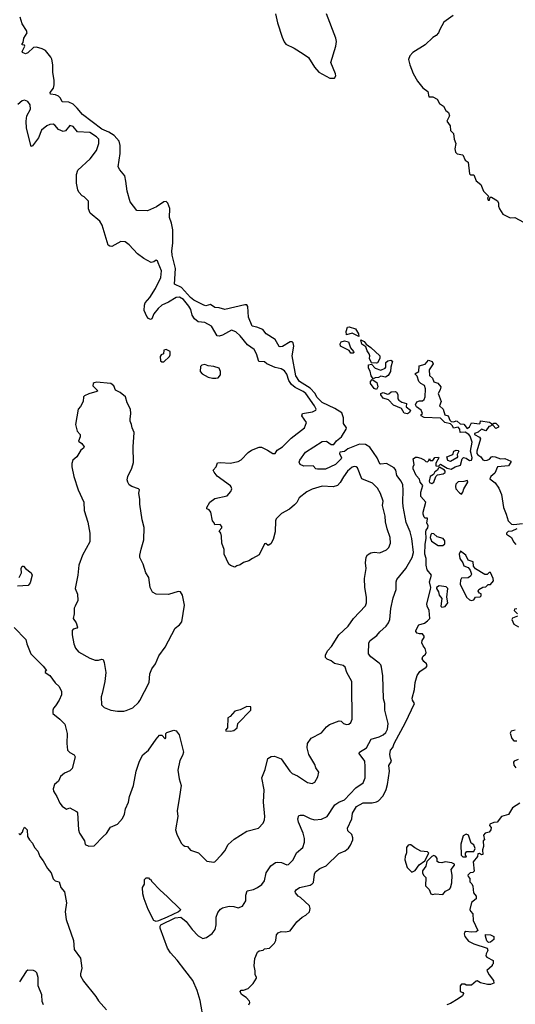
# Model space of a CAD drawing. Extents: x 2220520 to 2384350, y 721165 to 893491.
# Tile 30 of 256: x 2245012 to 2249490, y 762759 to 771653. Entities that reach past the tile are written whole.
import ezdxf

# ---------------------------------------------------------------- set-up
doc = ezdxf.new("R2010")
doc.units = 0

msp = doc.modelspace()

# ---------------------------------------------------------------- linework, layer by layer
at = {"layer": '0CON20XD'}
for points in [[(2246675.5, 762605.5), (2246642.4, 762792.4), (2246614.6, 762884.6), (2246575, 762973.8), (2246505, 763065.7), (2246435, 763157.5), (2246373.4, 763223.4), (2246346, 763266), (2246281.8, 763445), (2246281.2, 763465), (2246287.9, 763475), (2246415, 763539), (2246466.1, 763546.1), (2246517.2, 763507.2), (2246570.8, 763435), (2246625, 763375.6), (2246665, 763354.3), (2246698.8, 763361.2), (2246751.2, 763398.8), (2246777.5, 763435), (2246787.8, 763475), (2246787.1, 763545), (2246801.7, 763588.3), (2246825, 763616.7), (2246845, 763628.8), (2246903.6, 763643.6), (2246945, 763641.2), (2246985, 763628.6), (2247025, 763643.8), (2247056.4, 763693.6), (2247053.8, 763745), (2247065.9, 763784.1), (2247125.7, 763794.3), (2247160, 763815), (2247198.3, 763841.7), (2247223.8, 763875), (2247237.5, 763945), (2247280, 764010), (2247321.7, 764038.3), (2247337.5, 764042.5), (2247378.1, 764038.1), (2247425, 764017.1), (2247439.3, 764020.7), (2247481.4, 764065), (2247512.5, 764127.5), (2247570, 764175), (2247585.5, 764224.5), (2247586.4, 764255), (2247573.4, 764303.4), (2247530.5, 764405), (2247525.8, 764435), (2247535, 764463.3), (2247545, 764468), (2247575, 764465.7), (2247635, 764435.6), (2247675, 764425.6), (2247739.1, 764430.9), (2247788.8, 764455), (2247860.3, 764559.7), (2247895, 764586), (2247945, 764605.7), (2248049.2, 764715), (2248115, 764758), (2248132.9, 764805), (2248132.5, 764907.5), (2248130, 764955), (2248080, 765025), (2248082, 765035), (2248145, 765074.3), (2248187.8, 765152.2), (2248260, 765175), (2248295, 765192.9), (2248321.2, 765215), (2248335.7, 765244.3), (2248341.9, 765295), (2248310.6, 765415), (2248310.8, 765475), (2248298.8, 765518.8), (2248292.9, 765725), (2248280.8, 765805), (2248274.2, 765825), (2248260.7, 765840.7), (2248185, 765896.7), (2248162.5, 765925), (2248167.4, 766022.6), (2248177.5, 766045), (2248239.7, 766090.3), (2248266.8, 766123.2), (2248324.2, 766175), (2248344.6, 766205.4), (2248356.3, 766233.7), (2248365.2, 766335), (2248385, 766430.8), (2248413.8, 766505), (2248413.3, 766575), (2248418.9, 766595), (2248500.8, 766695), (2248556.7, 766795), (2248568.8, 766841.2), (2248553.8, 766966.2), (2248538.4, 767025), (2248505, 767111.2), (2248476, 767255), (2248472.5, 767295), (2248477.9, 767402.1), (2248472.2, 767452.2), (2248458.9, 767485), (2248419.4, 767535), (2248411.1, 767585), (2248395.5, 767605), (2248325, 767643.8), (2248275, 767637.5), (2248265, 767641.9), (2248241.8, 767695), (2248175, 767790), (2248135, 767815.8), (2248081.8, 767818.2), (2247977.8, 767775), (2247945, 767751.3), (2247902.9, 767747.1), (2247901.7, 767735), (2247920.2, 767695), (2247915.9, 767685), (2247865, 767633.5), (2247775, 767591.1), (2247701.2, 767591.2), (2247686.2, 767595), (2247662.3, 767622.3), (2247579.3, 767619.3), (2247545, 767633.3), (2247537.5, 767655), (2247541.8, 767675), (2247595.3, 767745), (2247745, 767843.5), (2247785, 767846.3), (2247825, 767816.3), (2247848.9, 767815), (2247875, 767847.3), (2247920, 767885), (2247961.9, 767955), (2247963.1, 767965), (2247938, 768005), (2247938.5, 768055), (2247922, 768102), (2247860.6, 768140.6), (2247745, 768193.9), (2247697.7, 768242.3), (2247681.3, 768275), (2247635, 768324.1), (2247541.1, 768385), (2247505.9, 768435), (2247472.5, 768615), (2247487.4, 768705), (2247484.1, 768734.1), (2247475, 768741.8), (2247455, 768742.3), (2247385, 768701.8), (2247365, 768696.9), (2247355, 768700.6), (2247318.8, 768765), (2247238.5, 768815), (2247208.8, 768855), (2247155.8, 768875), (2247113.3, 768883.3), (2247078.4, 768965), (2247072.6, 769062.6), (2247065, 769078.1), (2247045, 769077.9), (2246865, 769034.6), (2246815, 769049.2), (2246775, 769052.7), (2246735, 769078.8), (2246695, 769068.2), (2246675.8, 769074.2), (2246585, 769120.3), (2246555, 769144.3), (2246472.5, 769232.5), (2246410.6, 769265), (2246419.1, 769405), (2246389.8, 769525), (2246386.6, 769563.4), (2246395.5, 769635), (2246394.7, 769754.7), (2246384.4, 769815), (2246364, 769865), (2246368, 769948), (2246351.2, 769995), (2246335, 770010), (2246315, 770008.1), (2246247.7, 769962.3), (2246165, 769925.2), (2246069.5, 769929.5), (2246008.9, 770008.9), (2245983, 770105), (2245969.5, 770195), (2245962.2, 770242.2), (2245915.3, 770295.3), (2245901.8, 770325), (2245920, 770445), (2245920, 770515), (2245910.5, 770555), (2245865, 770605.6), (2245816.5, 770636.5), (2245755.1, 770665.1), (2245580, 770795), (2245532.4, 770855), (2245495, 770888.7), (2245455, 770906.3), (2245395, 770911.5), (2245380.8, 770945), (2245363, 770963), (2245335, 770973.5), (2245288.9, 770978.9), (2245288.1, 770995), (2245316.7, 771035), (2245322.4, 771065), (2245322.8, 771105), (2245310.6, 771175), (2245311.9, 771245), (2245302.3, 771295), (2245293.7, 771315), (2245245, 771373.9), (2245215, 771390.4), (2245164.5, 771404.5), (2245135, 771400.8), (2245085, 771351.9), (2245065, 771345.7), (2245037.5, 771355), (2245033.8, 771365), (2245058, 771415), (2245055, 771422.5), (2245033.3, 771425), (2245033.3, 771435), (2245042.3, 771447.7), (2245047.7, 771485), (2245078.2, 771535), (2245072.5, 771555), (2245035, 771614.4), (2245015.6, 771675.6)], [(2247321.9, 771705), (2247342.5, 771625), (2247382.2, 771495), (2247401.7, 771451.7), (2247415, 771432), (2247492.5, 771395), (2247574.1, 771344.1), (2247621.7, 771311.7), (2247676.2, 771225), (2247715, 771180), (2247815, 771123.3), (2247855, 771123.3), (2247868.8, 771145), (2247865.6, 771165), (2247822.5, 771265), (2247869.2, 771415), (2247874.2, 771455), (2247868.1, 771485), (2247784.6, 771704.6)], [(2248928.8, 771691.2), (2248845, 771631.2), (2248806.7, 771565), (2248796.2, 771535), (2248775, 771510), (2248745, 771493.3), (2248674.1, 771425.9), (2248562.5, 771355), (2248535.7, 771325), (2248525.7, 771294.3), (2248535.7, 771245), (2248566.6, 771166.6), (2248607.4, 771097.4), (2248655, 771036.2), (2248698.8, 771005), (2248707, 770957), (2248745, 770956.7), (2248783.3, 770935), (2248804.4, 770894.4), (2248842, 770872), (2248861.4, 770831.4), (2248887.5, 770815), (2248896.4, 770783.6), (2248872.5, 770735), (2248900, 770695), (2248903, 770653), (2248932.5, 770625), (2248938, 770575), (2248953.3, 770535), (2248943.8, 770485), (2248948.8, 770455), (2248965, 770440), (2249015, 770432.5), (2249037.5, 770385), (2249062.5, 770365), (2249075, 770260), (2249085, 770250), (2249115, 770250), (2249137, 770197), (2249177.5, 770165), (2249202.5, 770105), (2249250, 770055), (2249240, 770045), (2249245, 770022.5), (2249256.7, 770023.3), (2249261.7, 770048.3), (2249275, 770050), (2249327.5, 770015), (2249337.5, 769995), (2249338.3, 769968.3), (2249347.5, 769945), (2249377, 769897), (2249443.6, 769863.6), (2249486.4, 769866.4), (2249565, 769822.5)], [(2248012.5, 765645), (2248013.9, 765673.9), (2247967.5, 765755), (2247953.8, 765805), (2247935, 765818.6), (2247855, 765836.7), (2247825, 765860), (2247788.8, 765875), (2247775, 765892.5), (2247774.3, 765915), (2247795.5, 765954.5), (2247828.9, 765991.1), (2247895.7, 766095), (2247980.6, 766175), (2248028, 766245), (2248135, 766357.5), (2248143.8, 766385), (2248145.7, 766435), (2248131.4, 766525), (2248126.9, 766605), (2248143.1, 766695), (2248137.1, 766745), (2248141.4, 766798.6), (2248155, 766818.8), (2248185, 766838), (2248215, 766844), (2248265, 766838), (2248327, 766863), (2248348, 766885), (2248362, 766925), (2248360, 766975), (2248330.6, 767055), (2248316.4, 767116.4), (2248312.7, 767167.3), (2248290.6, 767265), (2248294.5, 767305), (2248271.7, 767371.7), (2248245, 767422), (2248200, 767465), (2248103.8, 767503.8), (2248065, 767603.3), (2248052.5, 767615), (2248033, 767617), (2248015, 767610), (2247975, 767574), (2247936.4, 767523.6), (2247908.7, 767471.3), (2247884.3, 767445.7), (2247845, 767432), (2247745, 767438), (2247655, 767410.8), (2247606.7, 767386.7), (2247538, 767335), (2247515, 767290), (2247495, 767270), (2247448.3, 767231.7), (2247378.3, 767191.7), (2247330, 767145), (2247323.8, 767125), (2247318.8, 767025), (2247301.7, 766958.3), (2247280.7, 766919.3), (2247256.2, 766903.8), (2247235, 766920), (2247225, 766917.5), (2247175, 766817.5), (2247115, 766786.7), (2247082.5, 766765), (2247035, 766750), (2247005, 766727.5), (2246975, 766720), (2246955, 766707.5), (2246915, 766722.5), (2246902.5, 766735), (2246858.8, 766825), (2246858.3, 766868.3), (2246836.7, 766925), (2246836.4, 766986.4), (2246830, 767015), (2246812.5, 767035), (2246837, 767063), (2246837.5, 767075), (2246821.7, 767091.7), (2246775, 767090), (2246768.3, 767108.3), (2246752.5, 767125), (2246740, 767205), (2246725, 767226.7), (2246702.5, 767235), (2246701.2, 767245), (2246730.8, 767295), (2246773.8, 767326.2), (2246887.3, 767352.7), (2246918.3, 767391.7), (2246928, 767415), (2246923.9, 767433.9), (2246915, 767443.3), (2246795, 767530), (2246767.5, 767565), (2246760, 767585), (2246787, 767613), (2246800, 767650), (2246826.2, 767653.8), (2246914.3, 767645.7), (2246985, 767662), (2247014.2, 767675.8), (2247075, 767743.3), (2247105, 767763.3), (2247175, 767790), (2247195, 767790), (2247250, 767765), (2247300, 767735), (2247318.8, 767735), (2247337, 767763), (2247385, 767794), (2247465, 767872), (2247583.6, 767966.4), (2247602.5, 768015), (2247560.8, 768075), (2247566.2, 768095), (2247658.3, 768111.7), (2247686.2, 768125), (2247690, 768135), (2247675.4, 768165), (2247597.6, 768275), (2247572.7, 768295), (2247500.1, 768330.1), (2247468.5, 768358.5), (2247444.1, 768395), (2247425, 768450), (2247405, 768480), (2247375, 768499.2), (2247319.7, 768509.7), (2247245.4, 768545.4), (2247225, 768562.5), (2247173.3, 768565), (2247151.2, 768635), (2247130.8, 768675), (2247071.1, 768715), (2247005, 768796.9), (2246965, 768832.9), (2246925, 768847.5), (2246845, 768804.5), (2246815, 768794.4), (2246796.8, 768796.8), (2246745, 768885.7), (2246685, 768917.5), (2246625, 768924.4), (2246590.6, 768950.6), (2246568.8, 768985), (2246557.2, 769035), (2246541.3, 769065), (2246492.5, 769125), (2246455, 769146.7), (2246425, 769144), (2246355, 769101.1), (2246296, 769074), (2246262.1, 769045), (2246222.5, 768995), (2246205, 768950), (2246193.9, 768943.9), (2246174.1, 768954.1), (2246160.5, 768970.5), (2246137.8, 769025), (2246137.9, 769075), (2246146.2, 769095), (2246186.7, 769143.3), (2246239.6, 769225), (2246286.2, 769325), (2246293.4, 769383.4), (2246264.2, 769455), (2246255.6, 769475.6), (2246245, 769480), (2246222.5, 769465), (2246199.3, 769459.3), (2246132.5, 769495), (2246075, 769538.8), (2245999.7, 769619.7), (2245965, 769645.8), (2245925, 769648.6), (2245845, 769603.1), (2245825, 769605.8), (2245812, 769615), (2245757.9, 769797.9), (2245735, 769832), (2245648, 769905), (2245632, 769945), (2245633.6, 770013.6), (2245593, 770053), (2245575, 770062.5), (2245546, 770096), (2245535.9, 770115.9), (2245526, 770175), (2245524.1, 770254.1), (2245535.8, 770294.2), (2245648, 770395), (2245705, 770470), (2245726, 770535), (2245725.8, 770575), (2245705.8, 770595), (2245645, 770632.5), (2245535, 770639.2), (2245495, 770688.8), (2245465, 770698), (2245425, 770650), (2245405, 770643.3), (2245361.2, 770661.2), (2245329.5, 770699.5), (2245315, 770708.8), (2245285, 770706.7), (2245256.4, 770693.6), (2245207.5, 770655), (2245181.2, 770585), (2245127.3, 770512.7), (2245115, 770507.5), (2245074.1, 770674.1), (2245070.9, 770735), (2245077.1, 770785), (2245107.8, 770845), (2245107.1, 770885), (2245085, 770914), (2245055, 770926), (2245035, 770920), (2244995, 770887.1)], [(2248075, 768790), (2248015, 768820), (2247965, 768807.5), (2247961.2, 768835), (2247972.5, 768875), (2247988.3, 768878.3), (2248045, 768860), (2248072, 768815), (2248075, 768790)], [(2248025, 768640), (2248005, 768640), (2247990, 768665), (2247910, 768705), (2247907.5, 768725), (2247917, 768743), (2247945, 768751.2), (2247983.9, 768743.9), (2247999.3, 768689.3), (2248027.5, 768655), (2248030, 768645), (2248025, 768640)], [(2248235, 768548.8), (2248191.7, 768551.7), (2248173.6, 768593.6), (2248176.7, 768615), (2248170, 768635), (2248150.7, 768660.7), (2248138.3, 768698.3), (2248101.7, 768721.7), (2248095, 768760), (2248123.3, 768745), (2248142, 768722), (2248185, 768692.9), (2248266.2, 768616.2), (2248267, 768593), (2248245, 768553.3), (2248235, 768548.8)], [(2246295, 768562.5), (2246315, 768563.3), (2246365, 768610), (2246370, 768625), (2246370, 768655), (2246335, 768672.5), (2246315, 768666.7), (2246310, 768635), (2246290, 768625), (2246280.7, 768609.3), (2246285, 768570), (2246295, 768562.5)], [(2247082.5, 762755), (2247090, 762775), (2247087, 762787), (2247059.3, 762819.3), (2247017, 762847), (2247002.5, 762875), (2247013.6, 762886.4), (2247035, 762886.7), (2247075, 762902.5), (2247120, 762945), (2247150, 762995), (2247152.5, 763005), (2247140, 763025), (2247140.7, 763060.7), (2247131.2, 763105), (2247137, 763173), (2247159.5, 763230.5), (2247175, 763241.2), (2247212.5, 763247.5), (2247225, 763260), (2247270, 763265), (2247315, 763310), (2247326.7, 763335), (2247332.5, 763385), (2247347.5, 763405), (2247375, 763416.7), (2247415, 763412.5), (2247455, 763422.5), (2247516.7, 763505), (2247565, 763546.2), (2247597.5, 763562.5), (2247630, 763595), (2247636.7, 763625), (2247628.8, 763648.8), (2247547.5, 763722.5), (2247528.8, 763735), (2247504.2, 763765), (2247501.7, 763778.3), (2247508.3, 763791.7), (2247540, 763815), (2247635, 763833.8), (2247655, 763846.7), (2247665, 763860), (2247675.8, 763935), (2247685, 763955.7), (2247722.5, 763985), (2247781.4, 764008.6), (2247895, 764121.2), (2247953.6, 764146.4), (2247981.7, 764168.3), (2248000, 764195), (2248022.5, 764245), (2248023, 764263), (2248013, 764293), (2247976.7, 764325), (2247975, 764350), (2248011.4, 764435), (2248017.3, 764485), (2248056, 764545), (2248115, 764578.1), (2248195, 764580), (2248235, 764587.5), (2248255, 764596.7), (2248295, 764641.4), (2248321.9, 764698.1), (2248335.4, 764745), (2248353.2, 764865), (2248348.1, 764915), (2248370, 764955), (2248362.1, 764982.1), (2248355.2, 765015), (2248361.8, 765055), (2248382.7, 765077.3), (2248396.3, 765115), (2248497.8, 765305), (2248579.2, 765475), (2248561.1, 765505), (2248556.5, 765525), (2248578.5, 765601.5), (2248586.2, 765665), (2248602.2, 765727.8), (2248626.1, 765763.9), (2248685, 765803.3), (2248692.5, 765815), (2248686.7, 765835), (2248663.8, 765855), (2248649.5, 765879.5), (2248655, 765900), (2248678.8, 765921.2), (2248684, 765935), (2248675, 765972.5), (2248655.9, 765995.9), (2248643.8, 766025), (2248648.8, 766045), (2248667.7, 766072.3), (2248666.7, 766085), (2248650, 766105), (2248623.9, 766103.9), (2248601.7, 766111.7), (2248591.2, 766125), (2248591.2, 766135), (2248618.8, 766185), (2248668.6, 766201.4), (2248697.8, 766222.2), (2248716.2, 766245), (2248712, 766315), (2248692, 766355), (2248690.8, 766375), (2248724.2, 766505.8), (2248726.2, 766525), (2248715.9, 766574.1), (2248733.3, 766635), (2248694.5, 766684.5), (2248683.6, 766725), (2248682.9, 766785), (2248671.8, 766825), (2248675.8, 766915), (2248684.4, 766965.6), (2248680.8, 767025), (2248685, 767042.5), (2248698.8, 767061.2), (2248702.5, 767085), (2248690, 767105), (2248697.5, 767145), (2248695, 767150), (2248675, 767150), (2248665, 767160), (2248656.4, 767186.4), (2248656.2, 767205), (2248682.5, 767295), (2248636.7, 767345), (2248637.5, 767385), (2248653.3, 767445), (2248630, 767475), (2248625, 767502.5), (2248593.8, 767535), (2248568, 767595), (2248566.2, 767615), (2248576.7, 767635), (2248567.5, 767685), (2248588.3, 767701.7), (2248601.7, 767701.7), (2248635, 767692.5), (2248667, 767677), (2248681.7, 767661.7), (2248695, 767660), (2248708.3, 767671.7), (2248715, 767690), (2248721.7, 767671.7), (2248745, 767670), (2248761.7, 767698.3), (2248795, 767700), (2248797.5, 767695), (2248773, 767647), (2248771.7, 767621.7), (2248795, 767620), (2248815, 767637.5), (2248873, 767603), (2248911.7, 767591.7), (2248947, 767613), (2248995, 767630), (2249010, 767685), (2249022, 767698), (2249045, 767693.3), (2249075, 767670), (2249095, 767673.3), (2249100, 767695), (2249091.2, 767735), (2249086.2, 767755), (2249100.5, 767835), (2249081.7, 767891.7), (2249070, 767905), (2249037, 767927), (2248992.5, 767925), (2248987.5, 767955), (2248975, 767972.5), (2248931.7, 767961.7), (2248922.5, 767985), (2248905, 768003.3), (2248852.5, 768015), (2248815, 768053.3), (2248665, 768060), (2248640, 768075), (2248640, 768085), (2248650, 768095), (2248640, 768125), (2248597.5, 768155), (2248586.7, 768175), (2248599.5, 768200.5), (2248625, 768211.2), (2248650, 768210), (2248665, 768222.5), (2248676, 768245), (2248677.7, 768317.7), (2248668, 768348), (2248636.7, 768365), (2248618, 768385), (2248603.6, 768433.6), (2248582.5, 768455), (2248617.5, 768475), (2248622.5, 768525), (2248675, 768540), (2248705, 768577.5), (2248737.5, 768565), (2248746.7, 768545), (2248710.7, 768489.3), (2248715, 768440), (2248742.5, 768415), (2248755, 768380), (2248788.3, 768368.3), (2248817.5, 768335), (2248811.7, 768308.3), (2248793.8, 768275), (2248818.6, 768205), (2248803.8, 768165), (2248838.8, 768135), (2248854.1, 768084.1), (2248883, 768073), (2248898.8, 768035), (2248911.7, 768021.7), (2248935, 768020), (2248955, 768030), (2248965, 768027.5), (2248993, 768003), (2249025, 768000), (2249055, 767960), (2249076.4, 767973.6), (2249095, 768012.5), (2249165, 768002.5), (2249171.7, 768008.3), (2249175, 768030), (2249256.4, 768016.4), (2249285, 768000), (2249295, 768007.5), (2249315, 768006.7), (2249337.5, 767985), (2249338.3, 767971.7), (2249315, 767960), (2249288.3, 767988.3), (2249275, 767990), (2249265, 767980), (2249251.7, 767978.3), (2249225, 767940), (2249185, 767952.5), (2249155, 767926.7), (2249120, 767915), (2249120, 767905), (2249165, 767882.5), (2249176.4, 767866.4), (2249142.5, 767755), (2249143.1, 767735), (2249151.1, 767721.1), (2249178.8, 767705), (2249196.4, 767676.4), (2249215, 767670), (2249235, 767673.3), (2249256.9, 767683.1), (2249273.8, 767705), (2249285, 767707.1), (2249306.7, 767705), (2249355, 767686.2), (2249395, 767687.5), (2249450, 767665), (2249450, 767655), (2249427, 767623), (2249330, 767615), (2249303.8, 767555), (2249270, 767525), (2249260, 767505), (2249308.6, 767468.6), (2249341.7, 767421.7), (2249366, 767365), (2249382, 767245), (2249406.2, 767185)], [(2248205, 768410), (2248186.7, 768435), (2248177, 768477), (2248163.6, 768503.6), (2248163.6, 768536.4), (2248191.7, 768541.7), (2248222.5, 768505), (2248275, 768486.2), (2248313.3, 768505), (2248318.8, 768515), (2248320, 768555), (2248337.7, 768572.3), (2248365, 768577.5), (2248378.8, 768568.8), (2248363.8, 768515), (2248360.8, 768475), (2248341.2, 768438.8), (2248316.4, 768423.6), (2248275, 768432.5), (2248255, 768420), (2248225, 768418.8), (2248205, 768410)], [(2246785, 768413.3), (2246805, 768417.5), (2246827.5, 768445), (2246827.5, 768475), (2246812.5, 768505), (2246765, 768521.2), (2246715, 768526.7), (2246685, 768536.7), (2246658.3, 768531.7), (2246645, 768520), (2246642.5, 768475), (2246660, 768455), (2246713.6, 768423.6), (2246755, 768413.3), (2246785, 768413.3)], [(2245895, 765406), (2245953.9, 765406.1), (2245975, 765413.8), (2246035, 765438), (2246084.2, 765485.8), (2246095.7, 765504.3), (2246180, 765665), (2246186, 765745), (2246205, 765787.5), (2246240, 765835), (2246268.8, 765905), (2246326.2, 765985), (2246417.5, 766155), (2246456.7, 766185), (2246476.7, 766215), (2246501.2, 766365), (2246481.2, 766455), (2246465, 766483.3), (2246445, 766486.2), (2246355, 766459.2), (2246245, 766462.5), (2246210.9, 766480.9), (2246190, 766525), (2246177.5, 766615), (2246152, 766655), (2246126, 766735), (2246097.5, 766795), (2246095.8, 766815), (2246109.3, 766869.3), (2246132, 766955), (2246135.8, 767065), (2246118.6, 767135), (2246096.9, 767275), (2246097.9, 767317.9), (2246089.2, 767375), (2246093.3, 767405), (2246085.9, 767415.9), (2246025, 767436), (2246001.4, 767451.4), (2245987.5, 767475), (2245983.8, 767495), (2245987.5, 767525), (2246025, 767601.2), (2246038.6, 767651.4), (2246035.6, 767794.4), (2246046.2, 767925), (2246026.7, 767965), (2246023.3, 767995), (2246011.2, 768025), (2246008.8, 768045), (2246016.7, 768095), (2246013.3, 768135), (2245982.3, 768192.3), (2245966.4, 768246.4), (2245920, 768285), (2245876.1, 768306.1), (2245861.2, 768345), (2245835, 768367.5), (2245705, 768377.1), (2245685, 768372), (2245674, 768365), (2245672, 768345), (2245718.8, 768301.2), (2245707.3, 768292.7), (2245635.5, 768274.5), (2245596.2, 768255), (2245588, 768245), (2245583.8, 768205), (2245560.5, 768159.5), (2245540, 768135), (2245516.7, 767995), (2245530, 767935), (2245556.7, 767905), (2245556.7, 767885), (2245543.3, 767845), (2245574.2, 767824.2), (2245593.3, 767795), (2245587.7, 767782.3), (2245563.3, 767765), (2245526.4, 767703.6), (2245492.5, 767675), (2245483.3, 767645), (2245483.3, 767615), (2245500, 767525), (2245541.2, 767405), (2245590.8, 767295), (2245595, 767220), (2245626, 767115), (2245646, 767015), (2245644, 766935), (2245580, 766815), (2245545.8, 766724.2), (2245535.9, 766634.1), (2245513.3, 766515), (2245533, 766463), (2245536.7, 766405), (2245513.6, 766356.4), (2245503.9, 766336.1), (2245503.8, 766285), (2245496.2, 766245), (2245522, 766205), (2245533.3, 766165), (2245527.5, 766155), (2245495, 766145.8), (2245486.2, 766135), (2245486, 766095), (2245500, 766015), (2245516.2, 765975), (2245543.9, 765943.9), (2245644.1, 765884.1), (2245695, 765866.2), (2245725, 765866.7), (2245755, 765876.7), (2245765, 765872.5), (2245776.1, 765846.1), (2245788.8, 765755), (2245780, 765675), (2245758, 765565), (2245746.7, 765535), (2245750, 765465), (2245775, 765438.8), (2245835, 765414.3), (2245895, 765406)], [(2248235, 768313.3), (2248215, 768320), (2248181.4, 768365), (2248180, 768385), (2248195, 768402.5), (2248237.5, 768375), (2248247.1, 768335), (2248235, 768313.3)], [(2248515, 768093.8), (2248485, 768098.8), (2248461.4, 768141.4), (2248390.3, 768170.3), (2248345, 768218.8), (2248295, 768234.4), (2248274.4, 768265), (2248275, 768276.7), (2248295, 768284), (2248335, 768270), (2248347, 768273), (2248368.3, 768291.7), (2248405, 768293.3), (2248415, 768286.7), (2248427, 768267), (2248428, 768228), (2248436.2, 768215), (2248465, 768198), (2248506.4, 768186.4), (2248503.8, 768155), (2248542.5, 768125), (2248532.5, 768105), (2248515, 768093.8)], [(2248905, 767663.3), (2248880.5, 767670.5), (2248870, 767705), (2248926.4, 767723.6), (2248933.9, 767756.1), (2248955, 767763.3), (2248975, 767760), (2248980, 767755), (2248963.6, 767726.4), (2248966.2, 767705), (2248960, 767695), (2248905, 767663.3)], [(2248735, 767462.5), (2248752.5, 767475), (2248773, 767527), (2248787.5, 767542.5), (2248839.3, 767550.7), (2248855, 767562.5), (2248857.5, 767575), (2248850, 767585), (2248805, 767610), (2248791.7, 767598.3), (2248786.4, 767583.6), (2248761.7, 767568.3), (2248750, 767545), (2248720, 767525), (2248710, 767485), (2248715, 767472.5), (2248735, 767462.5)], [(2249005, 767367.5), (2249016.4, 767383.6), (2249023.8, 767415), (2249060, 767475), (2249058.8, 767488.8), (2249025, 767480), (2248975, 767478), (2248952.3, 767457.7), (2248948.8, 767435), (2248953.9, 767413.9), (2248985, 767377.5), (2249005, 767367.5)], [(2249406.2, 767185), (2249426.7, 767125), (2249455, 767096.7), (2249475, 767092.5), (2249555, 767102.5)], [(2249505, 767052.5), (2249457, 767033), (2249425, 767030), (2249410, 767015), (2249410, 767005), (2249456.4, 766976.4), (2249472.5, 766935), (2249495, 766912.5)], [(2248792.5, 766902.5), (2248835, 766903.3), (2248852.5, 766917.5), (2248853.3, 766925), (2248852.5, 766945), (2248837.5, 766965), (2248785, 766980), (2248755, 767007.5), (2248735, 767010), (2248727, 767003), (2248720, 766975), (2248733.6, 766943.6), (2248792.5, 766902.5)], [(2249095, 766407.5), (2249115, 766412.5), (2249130, 766435), (2249171.7, 766438.3), (2249181.7, 766448.3), (2249180, 766465), (2249165, 766472.5), (2249155, 766490), (2249160, 766505), (2249195, 766526.7), (2249225, 766530), (2249245, 766550), (2249265, 766550), (2249292.5, 766585), (2249290, 766605), (2249265, 766660), (2249255, 766660), (2249235, 766640), (2249215, 766640), (2249130.8, 766690.8), (2249112.5, 766715), (2249110, 766755), (2249065, 766770), (2249042.5, 766815), (2248995, 766853.3), (2248982.9, 766825), (2248989.4, 766785), (2249016.7, 766746.7), (2249025, 766720), (2249063, 766703), (2249080.7, 766680.7), (2249093.3, 766645), (2249085, 766627.5), (2249065, 766610), (2249005, 766607.5), (2248995, 766590), (2248992.5, 766552.5), (2249050, 766435), (2249075, 766413.3), (2249095, 766407.5)], [(2245006.2, 766615), (2245028, 766655), (2245024.2, 766695), (2245035, 766717.5), (2245045, 766717.5), (2245064.3, 766694.3), (2245116.7, 766655), (2245123.8, 766635), (2245106.7, 766565), (2245089.3, 766540.7), (2244993.1, 766536.9)], [(2248825, 766347.5), (2248855, 766352.5), (2248880, 766385), (2248870, 766435), (2248880, 766515), (2248865, 766530), (2248802.5, 766537.5), (2248777.5, 766525), (2248776.7, 766515), (2248796, 766485), (2248802.5, 766455), (2248826.7, 766425), (2248817.5, 766355), (2248825, 766347.5)], [(2249505, 766330), (2249481.7, 766328.3), (2249480, 766315), (2249510, 766285)], [(2249510, 766265), (2249465, 766247.5), (2249457.5, 766235), (2249475, 766193.3), (2249519.3, 766169.3)], [(2244961.4, 766161.4), (2245065.8, 766055), (2245076, 766015), (2245113.3, 765925), (2245225, 765813.8), (2245252.5, 765775), (2245242.5, 765765), (2245242.5, 765755), (2245285, 765730), (2245331.2, 765661.2), (2245368.8, 765628.8), (2245388, 765585), (2245388.6, 765555), (2245367.5, 765505), (2245336.2, 765455), (2245316.7, 765435), (2245310, 765415), (2245312.5, 765385), (2245375, 765333.8), (2245418.3, 765288.3), (2245439.2, 765205), (2245436.2, 765115), (2245442.5, 765055), (2245463.9, 765033.9), (2245505, 765012.5), (2245513.9, 764993.9), (2245485, 764888.8), (2245465, 764868), (2245417.5, 764845), (2245380, 764815), (2245362.5, 764775), (2245326.1, 764743.9), (2245313.8, 764705), (2245316, 764685), (2245346.7, 764635), (2245373.3, 764575), (2245395, 764547.5), (2245435, 764520), (2245465, 764532.5), (2245525, 764500), (2245535, 764487.5), (2245543.3, 764335), (2245553.3, 764305), (2245597.5, 764235), (2245603.6, 764203.6), (2245635, 764187.5), (2245685, 764190), (2245766, 764274), (2245795, 764301.2), (2245832.4, 764357.6), (2245895, 764384.3), (2245942, 764438), (2245959.4, 764475), (2245968.9, 764525), (2245994.4, 764585), (2246003.8, 764636.2), (2246038.9, 764735), (2246065.5, 764865), (2246093.5, 764955), (2246125, 765011.2), (2246176.4, 765053.6), (2246244, 765155), (2246275, 765188.8), (2246295, 765190), (2246325, 765157.5), (2246332.5, 765165), (2246331.2, 765205), (2246340, 765215), (2246405, 765236), (2246425, 765230), (2246452.3, 765192.3), (2246491.2, 765035), (2246484, 765005), (2246457.9, 764962.1), (2246440.6, 764875), (2246452.2, 764795), (2246469.4, 764735), (2246455.7, 764635.7), (2246435.5, 764505), (2246439.4, 764455), (2246420, 764335), (2246432, 764295), (2246471.2, 764215), (2246487.5, 764195), (2246505, 764186.2), (2246527.5, 764185), (2246555, 764151.2), (2246625.8, 764125.8), (2246701.7, 764051.7), (2246765, 764043.3), (2246775, 764046.7), (2246835, 764107.5), (2246864.6, 764145.4), (2246895, 764200.8), (2246948.7, 764251.3), (2247065, 764322), (2247170.7, 764349.3), (2247211.2, 764395), (2247224.1, 764425.9), (2247228, 764455), (2247215.7, 764585), (2247221.5, 764695), (2247198.2, 764805), (2247230.3, 764880.3), (2247255, 764980), (2247284.3, 764995.7), (2247315, 765000), (2247373.8, 764975), (2247452.5, 764865), (2247473.8, 764843.8), (2247522.4, 764822.4), (2247612.7, 764762.7), (2247655, 764754.3), (2247678.8, 764765), (2247705.9, 764814.1), (2247713.3, 764855), (2247686.2, 764895), (2247677.5, 764925), (2247624.2, 765015), (2247608.6, 765075), (2247610.8, 765115), (2247645, 765161.2), (2247739.5, 765210.5), (2247785, 765266.2), (2247810, 765285), (2247898.3, 765318.3), (2247915, 765316), (2247938.8, 765295), (2247965, 765286.5), (2247985, 765288.5), (2248005, 765302.9), (2248016.5, 765335), (2248012.5, 765645)], [(2246916.4, 765226.4), (2246945, 765231.4), (2246976, 765255), (2246982.5, 765295), (2247100, 765415), (2247100, 765445), (2247065, 765447.5), (2247005, 765420), (2246955, 765406.7), (2246913, 765357), (2246892.5, 765345), (2246890, 765255), (2246870, 765235), (2246875, 765230), (2246916.4, 765226.4)], [(2249490, 765235), (2249453.9, 765226.1), (2249443.6, 765206.4), (2249458.3, 765158.3), (2249475, 765140), (2249505, 765140)], [(2249515, 764970), (2249480, 764955), (2249472.5, 764945), (2249475, 764920), (2249493.3, 764893.3)], [(2249530, 764575), (2249465, 764533.3), (2249428.3, 764471.7), (2249365, 764453.8), (2249327, 764403), (2249295, 764400), (2249260, 764385), (2249257.5, 764375), (2249272.5, 764355), (2249270, 764335), (2249252.5, 764315), (2249216.4, 764303.6), (2249202.5, 764285), (2249210, 764245), (2249200, 764235), (2249202.5, 764185), (2249193.3, 764155), (2249197, 764113), (2249185, 764107.5), (2249165, 764120), (2249151.7, 764118.3), (2249147.5, 764095), (2249110, 764045), (2249117.5, 763962.5), (2249105, 763950), (2249083, 763947), (2249060, 763925), (2249063, 763913), (2249080, 763895), (2249080, 763865), (2249098.3, 763848.3), (2249107, 763827), (2249112.5, 763765), (2249136.7, 763735), (2249135, 763710), (2249093, 763677), (2249080, 763615), (2249085, 763600), (2249106.4, 763576.4), (2249110, 763515), (2249152.5, 763425), (2249136.4, 763413.6), (2249095, 763408.8), (2249043.9, 763416.1), (2249031.7, 763408.3), (2249028.8, 763395), (2249035, 763372.5), (2249067.7, 763327.7), (2249115, 763303.8), (2249236.4, 763266.4), (2249242.5, 763245), (2249226.7, 763215), (2249223.3, 763195), (2249233, 763183), (2249290, 763155), (2249290, 763125), (2249280, 763115), (2249280, 763105), (2249232.5, 763065), (2249253.3, 763025), (2249292.5, 762975), (2249295, 762950), (2249265, 762937.5), (2249238.3, 762938.3), (2249175, 762952.5), (2249145, 762970), (2249135, 762967.5), (2249095, 762930), (2249045, 762930), (2249035, 762940), (2249005, 762940), (2248992.5, 762925), (2248992.5, 762875), (2249016.7, 762866.7), (2249022.5, 762855), (2249012.5, 762835), (2248975, 762807.5), (2248905, 762766.2), (2248872.5, 762755)], [(2245005, 764300), (2245015, 764290), (2245037, 764313), (2245042.5, 764335), (2245055, 764357.5), (2245080, 764335), (2245083.3, 764275), (2245098.8, 764245), (2245126.7, 764215), (2245146.2, 764175), (2245175, 764143.3), (2245193.8, 764095), (2245225, 764053.3), (2245262, 763985), (2245295, 763946.7), (2245312.9, 763892.9), (2245333, 763873), (2245367.5, 763865), (2245383.3, 763815), (2245415.8, 763775), (2245433.8, 763675), (2245422.5, 763595), (2245432.9, 763525), (2245498.9, 763335), (2245503.3, 763255), (2245560.9, 763175), (2245571.8, 763085), (2245560.3, 763035), (2245561.8, 763015), (2245588.5, 762968.5), (2245699.3, 762829.3), (2245725, 762788.6), (2245795, 762708)], [(2249045, 764090), (2249050, 764095), (2249040, 764105), (2249040, 764125), (2249051.7, 764138.3), (2249115, 764140), (2249127.5, 764165), (2249115, 764200), (2249090, 764215), (2249066.7, 764285), (2249045, 764296.7), (2249019.3, 764280.7), (2248997.5, 764205), (2249000, 764105), (2249015, 764090), (2249045, 764090)], [(2248555, 763952.5), (2248585, 763966.2), (2248621.7, 764018.3), (2248673.3, 764055), (2248708.8, 764125), (2248696.1, 764136.1), (2248635, 764143.3), (2248581.2, 764171.2), (2248545, 764200), (2248535, 764200), (2248522.5, 764195), (2248507.5, 764175), (2248507, 764127), (2248494, 764095), (2248491.2, 764065), (2248513, 763993), (2248555, 763952.5)], [(2248835, 763750), (2248860, 763780), (2248895, 763797.5), (2248905, 763810), (2248916.2, 763855), (2248920, 763925), (2248910, 763975), (2248940, 764015), (2248940, 764025), (2248915, 764036.7), (2248855, 764046.7), (2248825, 764037.5), (2248798.3, 764038.3), (2248785, 764050), (2248782.5, 764075), (2248773, 764093), (2248755, 764102.5), (2248735, 764093.3), (2248691.7, 764048.3), (2248680, 764005), (2248652.5, 763965), (2248650, 763945), (2248660, 763925), (2248680, 763905), (2248678.3, 763828.3), (2248710, 763795), (2248727, 763757), (2248745, 763750), (2248765, 763757.5), (2248835, 763750)], [(2246245, 763506.1), (2246224.7, 763515), (2246173.1, 763615), (2246135, 763712.5), (2246123.8, 763755), (2246120, 763815), (2246140, 763845), (2246140, 763885), (2246155, 763900), (2246175, 763900), (2246185, 763890), (2246195, 763890), (2246206.7, 763866.7), (2246280, 763790), (2246345, 763733.5), (2246463.3, 763615), (2246461.9, 763605), (2246446.2, 763593.8), (2246345, 763544.6), (2246265, 763514), (2246245, 763506.1)], [(2249248.3, 763318.3), (2249233, 763333), (2249220, 763375), (2249221.7, 763388.3), (2249265, 763386.7), (2249295, 763370), (2249297, 763343), (2249265, 763320), (2249248.3, 763318.3)], [(2245227.8, 762755), (2245215.4, 762785.4), (2245210.7, 762845), (2245177.6, 762925), (2245177.8, 763002.2), (2245165, 763043.1), (2245155, 763056), (2245135, 763065.3), (2245085, 763067.5), (2245070.5, 763055), (2245008.5, 762961.5)]]:
    msp.add_lwpolyline(points, dxfattribs=at)

doc.saveas('drawing.dxf')
